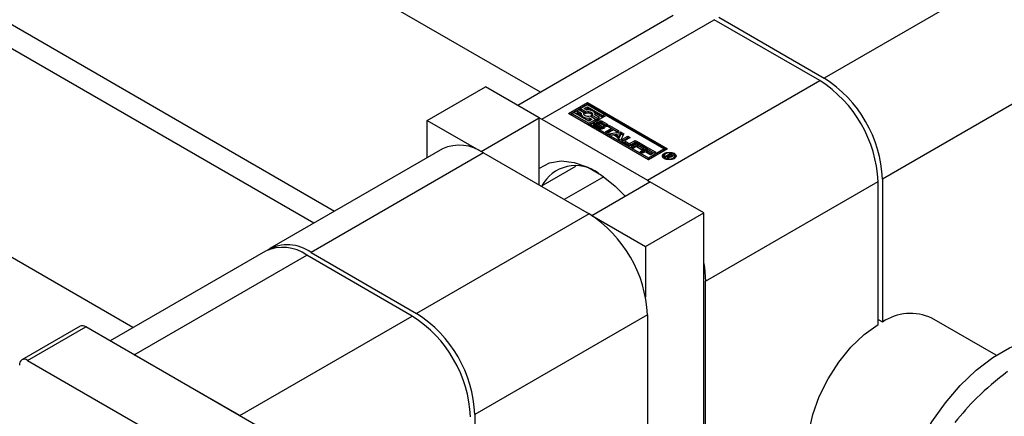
# Model space of a CAD drawing. Header units: millimetres. Extents: x 0 to 25230, y 0 to 17820.
# Tile 121 of 214: x 18119 to 18215, y 9903 to 9941. Entities that reach past the tile are written whole.
import ezdxf

# ---------------------------------------------------------------- set-up
doc = ezdxf.new("R2010")
doc.units = ezdxf.units.MM
doc.linetypes.add('SLD-Sólida', pattern=[0])
doc.layers.add('REFERÊNCIAS', color=9, linetype='SLD-Sólida')

msp = doc.modelspace()

# ---------------------------------------------------------------- linework, layer by layer
at = {"color": 7, "linetype": 'SLD-Sólida', "lineweight": 25, "ltscale": 30}
for p, q in [((18169.82, 9934.274), (17083.171, 10561.583)), ((17073.172, 10544.263), (18149.819, 9922.728)), ((18130.222, 9911.415), (17043.573, 10538.724)), ((18214.139, 9945.316), (18197.38, 9935.641)), ((18182.703, 9941.712), (18167.602, 9932.994)), ((18169.944, 9931.641), (18186.703, 9941.316)), ((18196.956, 9935.397), (18186.703, 9941.316)), ((18187.127, 9941.56), (18197.38, 9935.641)), ((18219.795, 9935.518), (18203.037, 9925.844)), ((18158.808, 9931.539), (18164.464, 9934.805)), ((18169.697, 9931.784), (18164.464, 9934.805)), ((18180.197, 9925.722), (18196.956, 9935.397)), ((18172.525, 9932.192), (18174.382, 9933.264)), ((18172.667, 9932.111), (18174.382, 9933.101)), ((18174.382, 9933.062), (18173.716, 9932.677)), ((18173.716, 9932.677), (18174.242, 9932.374)), ((18173.716, 9932.514), (18173.716, 9932.677)), ((18174.067, 9932.677), (18174.382, 9932.859)), ((18174.307, 9932.539), (18174.067, 9932.677)), ((18174.208, 9932.596), (18174.382, 9932.696)), ((18174.382, 9933.264), (18182.16, 9928.774)), ((18174.382, 9933.101), (18174.382, 9933.264)), ((18182.019, 9928.692), (18174.382, 9933.101)), ((18176.009, 9932.122), (18174.382, 9933.062)), ((18174.382, 9932.859), (18175.834, 9932.021)), ((18174.382, 9932.696), (18174.382, 9932.859)), ((18174.382, 9932.696), (18174.686, 9932.521)), ((18164.04, 9928.518), (18169.697, 9931.784)), ((18169.697, 9925.253), (18169.697, 9931.784)), ((18169.697, 9931.778), (18169.944, 9931.641)), ((18180.304, 9927.702), (18172.525, 9932.192)), ((18173.051, 9932.293), (18172.876, 9932.192)), ((18172.876, 9932.192), (18174.503, 9931.253)), ((18172.876, 9932.029), (18172.876, 9932.192)), ((18172.876, 9932.029), (18174.503, 9931.09)), ((18174.503, 9931.455), (18173.051, 9932.293)), ((18173.541, 9932.576), (18173.366, 9932.475)), ((18173.366, 9932.475), (18173.781, 9932.236)), ((18173.366, 9932.312), (18173.366, 9932.475)), ((18173.366, 9932.312), (18173.767, 9932.08)), ((18174.067, 9932.273), (18173.541, 9932.576)), ((18173.716, 9932.514), (18174.242, 9932.211)), ((18173.767, 9932.157), (18173.767, 9931.994)), ((18174.041, 9932.076), (18174.067, 9932.109)), ((18174.067, 9932.109), (18174.067, 9932.273)), ((18174.242, 9932.211), (18174.242, 9932.374)), ((18174.578, 9931.776), (18174.818, 9931.637)), ((18174.578, 9931.612), (18174.578, 9931.776)), ((18175.168, 9931.637), (18174.642, 9931.941)), ((18176.184, 9932.021), (18174.678, 9931.152)), ((18174.817, 9931.879), (18174.817, 9932.042)), ((18174.817, 9932.042), (18175.343, 9931.738)), ((18174.817, 9931.879), (18175.343, 9931.575)), ((18175.072, 9932.298), (18175.834, 9931.858)), ((18175.519, 9931.839), (18175.104, 9932.079)), ((18175.117, 9932.071), (18175.117, 9932.157)), ((18175.343, 9931.738), (18175.519, 9931.839)), ((18175.343, 9931.575), (18175.343, 9931.738)), ((18175.343, 9931.575), (18175.519, 9931.676)), ((18175.519, 9931.676), (18175.519, 9931.839)), ((18175.834, 9932.021), (18176.009, 9932.122)), ((18175.834, 9931.858), (18175.834, 9932.021)), ((18175.834, 9931.858), (18176.009, 9931.959)), ((18176.009, 9931.959), (18176.009, 9932.122)), ((18181.81, 9928.774), (18176.184, 9932.021)), ((18158.808, 9931.539), (18164.04, 9928.518)), ((18158.808, 9927.917), (18158.808, 9931.539)), ((18169.944, 9931.641), (18180.197, 9925.722)), ((18174.503, 9931.253), (18175.168, 9931.637)), ((18174.818, 9931.637), (18174.503, 9931.455)), ((18174.503, 9931.09), (18175.168, 9931.474)), ((18174.503, 9931.09), (18174.503, 9931.253)), ((18174.578, 9931.612), (18174.676, 9931.555)), ((18174.678, 9931.152), (18174.678, 9930.988)), ((18174.678, 9931.152), (18180.304, 9927.904)), ((18174.678, 9930.988), (18180.304, 9927.741)), ((18175.498, 9930.764), (18175.061, 9931.017)), ((18175.071, 9931.288), (18175.252, 9931.184)), ((18175.071, 9931.125), (18175.071, 9931.288)), ((18175.071, 9931.125), (18175.236, 9931.029)), ((18175.168, 9931.474), (18175.168, 9931.637)), ((18175.236, 9931.162), (18175.236, 9930.998)), ((18175.238, 9930.991), (18175.238, 9931.154)), ((18175.252, 9931.184), (18175.249, 9931.181)), ((18175.254, 9930.966), (18175.254, 9931.129)), ((18175.283, 9931.108), (18175.657, 9930.892)), ((18175.283, 9930.945), (18175.283, 9931.108)), ((18175.283, 9930.945), (18175.657, 9930.729)), ((18175.757, 9930.946), (18175.357, 9931.189)), ((18175.516, 9931.324), (18175.516, 9931.161)), ((18175.522, 9931.142), (18175.522, 9931.305)), ((18175.54, 9931.121), (18175.54, 9931.285)), ((18175.561, 9931.27), (18175.963, 9931.027)), ((18175.561, 9931.107), (18175.561, 9931.27)), ((18175.561, 9931.107), (18175.963, 9930.863)), ((18176.027, 9931.11), (18175.652, 9931.326)), ((18175.657, 9930.729), (18175.657, 9930.892)), ((18175.709, 9930.71), (18175.709, 9930.871)), ((18175.758, 9930.71), (18175.758, 9930.866)), ((18175.797, 9930.729), (18175.797, 9930.892)), ((18175.816, 9931.455), (18176.253, 9931.202)), ((18175.816, 9931.291), (18175.816, 9931.455)), ((18175.816, 9931.291), (18176.253, 9931.039)), ((18175.963, 9930.863), (18175.963, 9931.027)), ((18176.021, 9930.815), (18175.963, 9930.863)), ((18176.241, 9930.93), (18176.06, 9931.036)), ((18176.072, 9931.028), (18176.072, 9931.049)), ((18176.073, 9931.028), (18176.073, 9931.057)), ((18176.125, 9930.43), (18176.677, 9930.749)), ((18176.253, 9931.039), (18176.253, 9931.202)), ((18176.353, 9930.937), (18176.532, 9931.04)), ((18176.677, 9930.749), (18176.353, 9930.937)), ((18176.495, 9930.855), (18176.532, 9930.876)), ((18176.532, 9931.04), (18177.42, 9930.527)), ((18176.532, 9930.876), (18176.532, 9931.04)), ((18176.532, 9930.876), (18177.278, 9930.446)), ((18176.677, 9930.586), (18176.677, 9930.749)), ((18176.363, 9930.292), (18176.125, 9930.43)), ((18176.266, 9930.349), (18176.677, 9930.586)), ((18176.916, 9930.612), (18176.363, 9930.292)), ((18176.461, 9930.236), (18177.582, 9930.434)), ((18176.716, 9930.089), (18176.461, 9930.236)), ((18176.678, 9930.111), (18177.582, 9930.27)), ((18176.905, 9930.121), (18176.716, 9930.089)), ((18177.386, 9929.843), (18176.905, 9930.121)), ((18177.241, 9930.424), (18176.916, 9930.612)), ((18177.595, 9930.242), (18177.148, 9930.165)), ((18177.148, 9930.165), (18177.462, 9929.984)), ((18177.148, 9930.002), (18177.148, 9930.165)), ((18177.148, 9930.002), (18177.462, 9929.82)), ((18177.42, 9930.527), (18177.241, 9930.424)), ((18177.33, 9929.735), (18177.386, 9929.843)), ((18177.386, 9929.702), (18177.386, 9929.843)), ((18177.462, 9929.984), (18177.595, 9930.242)), ((18177.462, 9929.82), (18177.595, 9930.079)), ((18177.462, 9929.82), (18177.462, 9929.984)), ((18177.582, 9930.434), (18177.927, 9930.234)), ((18177.582, 9930.27), (18177.582, 9930.434)), ((18177.582, 9930.27), (18177.861, 9930.109)), ((18177.927, 9930.234), (18177.585, 9929.587)), ((18177.595, 9930.079), (18177.595, 9930.242)), ((18177.777, 9929.712), (18178.305, 9930.016)), ((18177.777, 9929.548), (18178.305, 9929.853)), ((18178.543, 9929.878), (18178.042, 9929.589)), ((18178.305, 9930.016), (18178.543, 9929.878)), ((18178.305, 9929.853), (18178.305, 9930.016)), ((18178.305, 9929.853), (18178.402, 9929.797)), ((18177.585, 9929.587), (18177.33, 9929.735)), ((18177.777, 9929.548), (18177.777, 9929.712)), ((18178.283, 9929.158), (18177.777, 9929.45)), ((18178.012, 9929.547), (18178.012, 9929.384)), ((18178.042, 9929.505), (18178.378, 9929.311)), ((18178.042, 9929.342), (18178.042, 9929.505)), ((18178.042, 9929.342), (18178.378, 9929.147)), ((18178.378, 9929.147), (18178.378, 9929.311)), ((18178.523, 9929.311), (18179.025, 9929.6)), ((18178.523, 9929.147), (18179.025, 9929.437)), ((18178.523, 9929.147), (18178.523, 9929.311)), ((18178.616, 9928.992), (18179.347, 9929.414)), ((18178.853, 9928.855), (18178.616, 9928.992)), ((18179.264, 9929.463), (18178.736, 9929.158)), ((18178.757, 9928.91), (18179.347, 9929.251)), ((18179.102, 9928.999), (18178.853, 9928.855)), ((18179.025, 9929.6), (18179.264, 9929.463)), ((18179.025, 9929.437), (18179.025, 9929.6)), ((18179.025, 9929.437), (18179.122, 9929.381)), ((18179.638, 9928.69), (18179.102, 9928.999)), ((18179.406, 9929.175), (18179.281, 9929.102)), ((18179.281, 9929.102), (18179.817, 9928.793)), ((18179.281, 9928.939), (18179.281, 9929.102)), ((18179.281, 9928.939), (18179.675, 9928.711)), ((18179.347, 9929.414), (18180.147, 9928.953)), ((18179.347, 9929.251), (18179.347, 9929.414)), ((18179.347, 9929.251), (18180.006, 9928.871)), ((18179.969, 9928.849), (18179.406, 9929.175)), ((18179.486, 9928.49), (18180.217, 9928.912)), ((18180.147, 9928.953), (18179.969, 9928.849)), ((18180.217, 9928.912), (18181.017, 9928.45)), ((18180.217, 9928.749), (18180.217, 9928.912)), ((18160.288, 9928.772), (18143.529, 9919.097)), ((18164.288, 9928.375), (18147.529, 9918.701)), ((18164.04, 9928.518), (18164.04, 9928.512)), ((18164.288, 9928.375), (18174.541, 9922.456)), ((18179.723, 9928.353), (18179.486, 9928.49)), ((18179.627, 9928.408), (18180.217, 9928.749)), ((18179.817, 9928.793), (18179.638, 9928.69)), ((18179.972, 9928.497), (18179.723, 9928.353)), ((18180.508, 9928.188), (18179.972, 9928.497)), ((18180.276, 9928.672), (18180.151, 9928.6)), ((18180.151, 9928.6), (18180.687, 9928.291)), ((18180.151, 9928.437), (18180.151, 9928.6)), ((18180.151, 9928.437), (18180.545, 9928.209)), ((18180.217, 9928.749), (18180.876, 9928.369)), ((18180.839, 9928.347), (18180.276, 9928.672)), ((18182.16, 9928.774), (18180.304, 9927.702)), ((18180.304, 9927.904), (18181.81, 9928.774)), ((18180.304, 9927.741), (18181.81, 9928.61)), ((18180.304, 9927.741), (18180.304, 9927.904)), ((18180.687, 9928.291), (18180.508, 9928.188)), ((18181.017, 9928.45), (18180.839, 9928.347)), ((18181.81, 9928.774), (18181.81, 9928.61)), ((18181.813, 9928.082), (18181.813, 9927.919)), ((18181.813, 9927.919), (18181.842, 9927.821)), ((18181.916, 9928.019), (18182.422, 9928.311)), ((18182.015, 9927.961), (18181.916, 9928.019)), ((18182.25, 9928.097), (18182.015, 9927.961)), ((18182.148, 9927.885), (18182.25, 9928.097)), ((18182.263, 9927.818), (18182.148, 9927.885)), ((18182.209, 9927.849), (18182.25, 9927.934)), ((18182.25, 9927.934), (18182.25, 9928.097)), ((18182.25, 9928.048), (18182.273, 9928.062)), ((18182.333, 9928.003), (18182.263, 9927.818)), ((18182.439, 9928.206), (18182.273, 9928.11)), ((18182.273, 9928.11), (18182.297, 9928.097)), ((18182.273, 9927.947), (18182.273, 9928.11)), ((18182.273, 9927.947), (18182.297, 9927.934)), ((18182.297, 9927.934), (18182.297, 9928.097)), ((18182.297, 9927.934), (18182.305, 9927.929)), ((18182.412, 9927.985), (18182.412, 9928.058)), ((18182.422, 9928.311), (18182.589, 9928.215)), ((18182.422, 9928.196), (18182.422, 9928.311)), ((18182.475, 9928.185), (18182.439, 9928.206)), ((18182.488, 9928.177), (18182.475, 9928.185)), ((18182.5, 9928.169), (18182.488, 9928.177)), ((18182.494, 9927.986), (18182.494, 9928.074)), ((18182.526, 9927.992), (18182.526, 9928.095)), ((18182.539, 9927.995), (18182.539, 9928.121)), ((18182.539, 9928.081), (18182.589, 9928.052)), ((18182.589, 9928.052), (18182.589, 9928.215)), ((18182.647, 9928.053), (18182.647, 9928.17)), ((18182.809, 9927.821), (18182.838, 9927.919)), ((18182.838, 9927.919), (18182.838, 9928.082)), ((18169.889, 9925.142), (18173.256, 9927.086)), ((18175.962, 9926.061), (18172.13, 9923.848)), ((18174.788, 9922.314), (18180.445, 9925.579)), ((18180.197, 9925.722), (18180.44, 9925.576)), ((18185.678, 9922.559), (18180.445, 9925.579)), ((18185.854, 9915.924), (18202.613, 9925.599)), ((18202.613, 9911.714), (18202.613, 9925.599)), ((18203.037, 9925.844), (18203.037, 9911.959)), ((18174.541, 9922.456), (18157.782, 9912.782)), ((18174.788, 9922.314), (18180.021, 9919.293)), ((18174.788, 9922.314), (18174.788, 9922.307)), ((18180.021, 9919.293), (18185.678, 9922.559)), ((18185.678, 9885.269), (18185.678, 9922.559)), ((18180.021, 9919.293), (18180.021, 9914.381)), ((18143.105, 9918.852), (18128.004, 9910.134)), ((18130.346, 9908.782), (18147.105, 9918.456)), ((18157.358, 9912.537), (18147.105, 9918.456)), ((18147.529, 9918.701), (18157.782, 9912.782)), ((18185.854, 9885.167), (18185.854, 9915.924)), ((18180.197, 9912.659), (18163.439, 9902.984)), ((18180.197, 9912.659), (18180.197, 9887.66)), ((18140.6, 9902.863), (18157.358, 9912.537)), ((18202.613, 9912.204), (18203.037, 9911.959)), ((18214.078, 9908.725), (18207.824, 9912.335)), ((18125.094, 9911.551), (18119.437, 9908.285)), ((18119.987, 9908.231), (18125.644, 9911.496)), ((18145.302, 9900.148), (18125.644, 9911.496)), ((18140.6, 9902.863), (18130.346, 9908.782)), ((18119.987, 9908.231), (18139.645, 9896.883)), ((18163.439, 9902.984), (18163.439, 9889.099))]:
    msp.add_line(p, q, dxfattribs=at)
at = {"color": 7, "linetype": 'SLD-Sólida', "lineweight": 25, "ltscale": 30, "flags": 128}
for points in [[(18173.781, 9932.236), (18173.768, 9932.14), (18173.796, 9932.045), (18173.863, 9931.957), (18173.965, 9931.882), (18174.096, 9931.823), (18174.248, 9931.784), (18174.412, 9931.768), (18174.578, 9931.776)], [(18174.642, 9931.941), (18174.515, 9931.916), (18174.38, 9931.915), (18174.251, 9931.938), (18174.142, 9931.984), (18174.063, 9932.047), (18174.022, 9932.121), (18174.023, 9932.199), (18174.067, 9932.273)], [(18174.242, 9932.374), (18174.37, 9932.399), (18174.505, 9932.4), (18174.633, 9932.376), (18174.743, 9932.331), (18174.822, 9932.268), (18174.863, 9932.193), (18174.861, 9932.116), (18174.817, 9932.042)], [(18175.104, 9932.079), (18175.117, 9932.175), (18175.089, 9932.269), (18175.022, 9932.357), (18174.92, 9932.433), (18174.788, 9932.492), (18174.636, 9932.531), (18174.472, 9932.547), (18174.307, 9932.539)], [(18175.061, 9931.017), (18175.019, 9931.046), (18174.989, 9931.08), (18174.971, 9931.116), (18174.966, 9931.154), (18174.974, 9931.191), (18174.995, 9931.227), (18175.028, 9931.26), (18175.071, 9931.288)], [(18175.071, 9931.125), (18175.028, 9931.096), (18174.998, 9931.068)], [(18175.357, 9931.189), (18175.286, 9931.25), (18175.261, 9931.321), (18175.285, 9931.393), (18175.356, 9931.454), (18175.461, 9931.495), (18175.586, 9931.51), (18175.71, 9931.495), (18175.816, 9931.455)], [(18175.963, 9931.027), (18176.031, 9930.965), (18176.053, 9930.894), (18176.026, 9930.823), (18175.955, 9930.763), (18175.85, 9930.723), (18175.726, 9930.709), (18175.603, 9930.724), (18175.498, 9930.764)], [(18175.816, 9931.291), (18175.71, 9931.332), (18175.605, 9931.346)], [(18175.758, 9930.866), (18175.766, 9930.868), (18175.774, 9930.869), (18175.781, 9930.872), (18175.787, 9930.875), (18175.792, 9930.879), (18175.795, 9930.884), (18175.797, 9930.888), (18175.797, 9930.893)], [(18176.253, 9931.202), (18176.295, 9931.173), (18176.325, 9931.139), (18176.344, 9931.103), (18176.349, 9931.065), (18176.34, 9931.027), (18176.319, 9930.991), (18176.286, 9930.958), (18176.241, 9930.93)], [(18176.316, 9930.988), (18176.295, 9931.01), (18176.253, 9931.039)], [(18177.777, 9929.548), (18177.737, 9929.52), (18177.716, 9929.499)], [(18181.857, 9928.352), (18182.072, 9928.435), (18182.326, 9928.464), (18182.579, 9928.435), (18182.794, 9928.352), (18182.938, 9928.228), (18182.988, 9928.082), (18182.938, 9927.936), (18182.794, 9927.812), (18182.579, 9927.729), (18182.326, 9927.7), (18182.072, 9927.729), (18181.857, 9927.812), (18181.714, 9927.936), (18181.663, 9928.082), (18181.714, 9928.228), (18181.857, 9928.352)], [(18181.679, 9928), (18181.714, 9928.065), (18181.842, 9928.18)], [(18181.963, 9928.291), (18181.852, 9928.195), (18181.813, 9928.082), (18181.852, 9927.969), (18181.963, 9927.873), (18182.13, 9927.809), (18182.326, 9927.786), (18182.522, 9927.809), (18182.688, 9927.873), (18182.799, 9927.969), (18182.838, 9928.082), (18182.799, 9928.195), (18182.688, 9928.291), (18182.522, 9928.355), (18182.326, 9928.378), (18182.13, 9928.355), (18181.963, 9928.291)], [(18182.809, 9928.18), (18182.938, 9928.065), (18182.973, 9928)], [(18169.697, 9926.884), (18169.727, 9926.907), (18170.7, 9927.417), (18171.831, 9927.603), (18173.079, 9927.46), (18174.399, 9926.991), (18175.743, 9926.215), (18177.063, 9925.159), (18178.029, 9924.184)], [(18185.678, 9917.646), (18185.746, 9917.261), (18185.854, 9915.924)], [(18197.825, 9895.014), (18197.75, 9895.058), (18196.902, 9895.795), (18196.272, 9896.823), (18195.885, 9898.105), (18195.754, 9899.592), (18195.885, 9901.231), (18196.272, 9902.96), (18196.902, 9904.715), (18197.75, 9906.432), (18198.787, 9908.046), (18199.973, 9909.499), (18201.264, 9910.737), (18202.613, 9911.714)], [(18207.17, 9883.846), (18206.304, 9884.478), (18205.406, 9885.523), (18204.726, 9886.833), (18204.279, 9888.377), (18204.075, 9890.12), (18204.12, 9892.02), (18204.412, 9894.033), (18204.944, 9896.112), (18205.704, 9898.208), (18206.675, 9900.272), (18207.832, 9902.255), (18209.15, 9904.111), (18210.598, 9905.797), (18212.141, 9907.272), (18213.743, 9908.504), (18215.366, 9909.461), (18216.974, 9910.123), (18218.527, 9910.473), (18219.99, 9910.504), (18220.717, 9910.39)]]:
    msp.add_lwpolyline(points, dxfattribs=at)
at = {"color": 7, "linetype": 'SLD-Sólida', "lineweight": 25, "ltscale": 900}
for centre, radius, start, end in [((18207.514, 9934.959), 12.294, 2.60548, 57.39452), ((18190.755, 9925.285), 12.294, 2.60548, 57.39452), ((18190.331, 9925.04), 12.294, 2.60548, 57.39452), ((18174.019, 9931.998), 0.252, 180.83982, 214.93757), ((18174.446, 9931.712), 0.539, 42.49117, 112.19889), ((18174.442, 9932.74), 1.136, 257.64114, 276.85822), ((18175.26, 9931.162), 0.0235, 154.98634, 198.51245), ((18175.26, 9930.998), 0.0235, 180.1049, 198.60246), ((18175.296, 9931.176), 0.0626, 200.07496, 227.5276), ((18175.296, 9931.012), 0.0626, 200.07496, 227.5276), ((18175.262, 9931.158), 0.0274, 120.08132, 149.71125), ((18175.357, 9931.238), 0.15, 226.77381, 240.43375), ((18175.357, 9931.075), 0.15, 226.77381, 240.43375), ((18175.548, 9930.978), 0.366, 93.23012, 134.20527), ((18175.54, 9931.323), 0.0237, 112.97768, 170.19358), ((18175.55, 9931.324), 0.0335, 174.56339, 213.90864), ((18175.551, 9931.161), 0.0345, 180.89109, 213.51925), ((18175.6, 9931.356), 0.093, 213.22777, 230.37442), ((18175.6, 9931.193), 0.093, 213.22777, 230.37442), ((18175.561, 9931.285), 0.067, 84.24472, 117.37594), ((18175.653, 9931.423), 0.178, 230.91521, 238.94805), ((18175.653, 9931.26), 0.178, 230.91521, 238.94805), ((18175.558, 9931.176), 0.176, 71.43443, 86.73325), ((18175.552, 9931.151), 0.202, 60.3702, 72.23925), ((18175.761, 9931.078), 0.213, 240.6051, 255.82528), ((18175.76, 9930.912), 0.21, 240.54663, 254.08346), ((18175.749, 9931.02), 0.153, 255.0371, 273.49041), ((18175.689, 9930.842), 0.124, 37.06088, 57.0978), ((18175.777, 9930.73), 0.0205, 301.1273, 356.04803), ((18175.754, 9930.891), 0.0436, 3.49244, 36.98669), ((18175.951, 9930.977), 0.154, 48.72837, 60.31762), ((18176.007, 9931.038), 0.0708, 28.70735, 50.45043), ((18176.048, 9931.059), 0.0258, 296.84335, 338.17765), ((18176.047, 9931.057), 0.026, 341.15652, 33.60653), ((18161.944, 9925.104), 4.024, 54.38242, 114.30712), ((18177.826, 9929.581), 0.14, 110.78342, 249.21658), ((18178.063, 9929.389), 0.0516, 185.6948, 245.62534), ((18178.057, 9929.547), 0.0448, 110.78342, 249.21658), ((18178.51, 9929.595), 0.492, 242.60967, 297.39033), ((18178.451, 9929.451), 0.158, 242.60967, 297.39033), ((18178.451, 9929.287), 0.158, 242.60967, 297.39033), ((18182.447, 9928.356), 0.3, 239.82645, 263.3108), ((18182.449, 9928.319), 0.337, 249.8468, 279.35735), ((18182.425, 9928.214), 0.156, 265.25022, 296.1848), ((18182.435, 9928.196), 0.136, 295.91093, 312.09439), ((18182.432, 9928.066), 0.124, 34.53935, 56.82631), ((18182.464, 9928.263), 0.278, 278.25462, 299.49787), ((18182.507, 9928.12), 0.0312, 306.48153, 29.89514), ((18182.458, 9927.987), 0.263, 43.96599, 60.03699), ((18182.439, 9927.797), 0.295, 52.4142, 59.58167), ((18182.561, 9928.126), 0.112, 290.5233, 349.60643), ((18182.588, 9928.11), 0.0841, 357.03373, 45.54787), ((18173.223, 9923.43), 3.719, 53.49916, 152.11897), ((18167.916, 9912.1), 12.294, 2.60548, 57.39452), ((18145.224, 9915.607), 3.858, 53.3054, 119.51564), ((18144.762, 9915.185), 4.024, 54.38242, 114.30712), ((18151.157, 9902.425), 12.294, 2.60548, 57.39452), ((18205.765, 9907.893), 4.896, 65.12543, 123.86299), ((18125.322, 9911.046), 0.553, 54.38242, 114.30712), ((18150.733, 9902.18), 12.294, 2.60548, 57.39452), ((18119.684, 9907.858), 0.48, 50.79671, 189.21404)]:
    msp.add_arc(centre, radius, start, end, dxfattribs=at)
at = {"color": 7, "linetype": 'SLD-Sólida', "lineweight": 25, "ltscale": 30}
msp.add_open_spline([(18215.195, 9907.149), (18214.149, 9906.32), (18212.194, 9904.77), (18210.742, 9903.021), (18210.067, 9902.208)], degree=3, knots=[0, 0, 0, 0, 0.535251, 1, 1, 1, 1], dxfattribs=at)
at = {"layer": 'REFERÊNCIAS', "linetype": 'SLD-Sólida', "lineweight": 25, "ltscale": 30}
msp.add_line((18147.783, 9921.553), (17860.055, 10087.655), dxfattribs=at)

doc.saveas('drawing.dxf')
